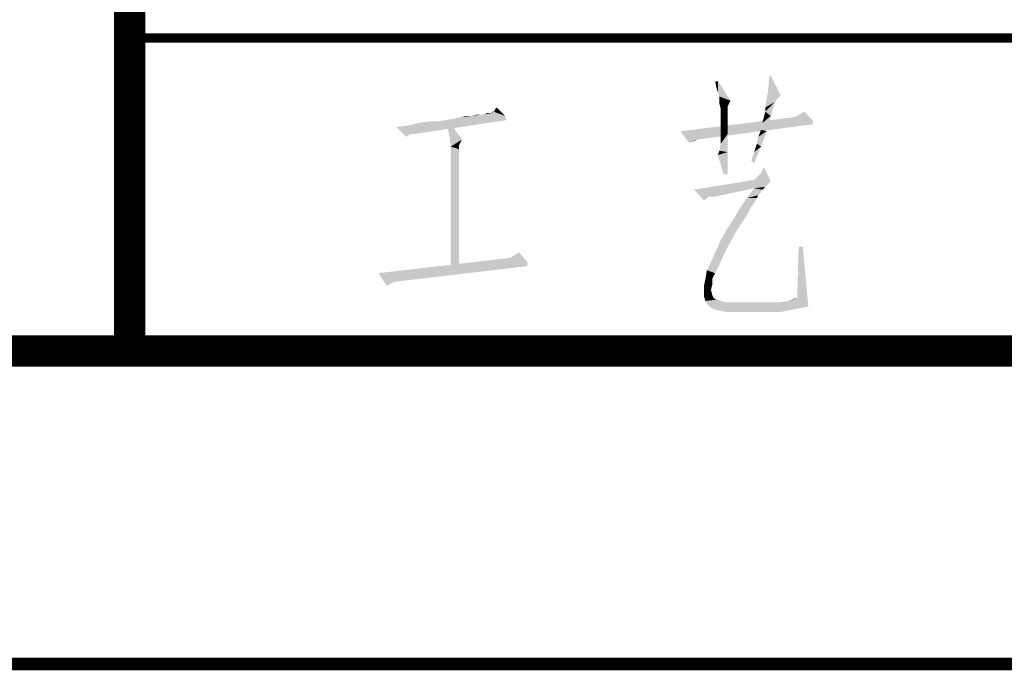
# Model space of a CAD drawing. Header units: millimetres. Extents: x 0 to 420, y 0 to 297.
# Tile 10 of 27: x 233 to 249, y 0 to 10. Entities that reach past the tile are written whole.
import ezdxf

# ---------------------------------------------------------------- set-up
doc = ezdxf.new("R2010")
doc.units = ezdxf.units.MM
doc.header["$LTSCALE"] = 23.1
doc.layers.get('0').update_dxf_attribs({"linetype": 'CONTINUOUS'})
doc.layers.add('GMA1347总成-02_DXF_FORMAT', color=7, linetype='CONTINUOUS')

msp = doc.modelspace()

# ---------------------------------------------------------------- linework, layer by layer
at = {"color": 1, "linetype": 'CONTINUOUS'}
for points in [[(244.395, 9.311), (244.373, 9.2), (244.35, 9.311)], [(244.395, 9.133), (244.373, 9.2), (244.395, 9.311)], [(244.417, 9.067), (244.395, 9.133), (244.395, 9.311)], [(244.417, 9.067), (244.395, 9.311), (244.595, 9)], [(245.239, 9.4), (245.195, 9.156), (245.217, 9.4)], [(245.195, 9.156), (245.239, 9.4), (245.395, 9.089)], [(245.395, 9.089), (245.15, 8.889), (245.195, 9.156)], [(244.595, 9), (244.417, 9.022), (244.417, 9.067)], [(244.595, 9), (244.417, 8.956), (244.417, 9.022)], [(244.417, 8.956), (244.595, 9), (244.55, 8.911)], [(245.395, 9.089), (245.306, 8.978), (245.15, 8.889)], [(245.15, 8.822), (245.15, 8.889), (245.306, 8.978)], [(245.15, 8.822), (245.306, 8.978), (245.239, 8.756)], [(240.817, 8.822), (240.773, 8.8), (240.795, 8.822)], [(240.995, 8.756), (240.773, 8.8), (240.817, 8.822)], [(240.817, 8.822), (240.839, 8.867), (240.861, 8.889)], [(240.817, 8.822), (240.861, 8.889), (240.995, 8.756)], [(244.55, 8.911), (244.439, 8.867), (244.417, 8.956)], [(244.439, 8.867), (244.55, 8.911), (244.55, 8.844)], [(244.55, 8.844), (244.439, 8.756), (244.439, 8.867)], [(244.55, 8.844), (244.55, 8.778), (244.439, 8.756)], [(245.239, 8.756), (245.128, 8.733), (245.15, 8.822)], [(245.661, 8.756), (245.773, 8.822), (245.906, 8.689)], [(239.261, 8.578), (239.439, 8.6), (241.017, 8.689)], [(239.484, 8.467), (239.261, 8.578), (241.017, 8.689)], [(239.439, 8.6), (239.617, 8.644), (241.017, 8.689)], [(239.484, 8.467), (241.017, 8.689), (239.55, 8.467)], [(239.617, 8.644), (239.906, 8.667), (241.017, 8.689)], [(239.906, 8.667), (239.617, 8.644), (239.773, 8.667)], [(241.017, 8.689), (239.906, 8.667), (240.039, 8.689)], [(240.039, 8.689), (240.173, 8.711), (240.995, 8.756)], [(240.039, 8.689), (240.995, 8.756), (241.017, 8.689)], [(240.106, 8.444), (240.061, 8.622), (240.106, 8.667)], [(240.106, 8.444), (240.106, 8.667), (240.306, 8.378)], [(240.173, 8.711), (240.284, 8.733), (240.995, 8.756)], [(240.461, 8.756), (240.995, 8.756), (240.284, 8.733)], [(240.461, 8.756), (240.284, 8.733), (240.373, 8.756)], [(240.617, 8.778), (240.661, 8.778), (240.461, 8.756)], [(240.617, 8.778), (240.461, 8.756), (240.55, 8.778)], [(240.995, 8.756), (240.461, 8.756), (240.661, 8.778)], [(240.75, 8.8), (240.773, 8.8), (240.661, 8.778)], [(240.75, 8.8), (240.661, 8.778), (240.706, 8.8)], [(240.995, 8.756), (240.661, 8.778), (240.773, 8.8)], [(245.906, 8.689), (243.795, 8.511), (245.595, 8.733)], [(245.906, 8.689), (245.906, 8.622), (243.795, 8.511)], [(244.439, 8.756), (244.55, 8.778), (244.55, 8.711)], [(244.55, 8.711), (244.439, 8.6), (244.439, 8.756)], [(244.439, 8.6), (244.55, 8.711), (244.55, 8.6)], [(245.084, 8.533), (245.106, 8.644), (245.239, 8.756)], [(245.084, 8.533), (245.239, 8.756), (245.173, 8.511)], [(245.106, 8.644), (245.128, 8.733), (245.239, 8.756)], [(245.906, 8.689), (245.595, 8.733), (245.661, 8.756)], [(239.484, 8.467), (239.417, 8.422), (239.261, 8.578)], [(243.795, 8.511), (245.906, 8.622), (244.061, 8.378)], [(244.061, 8.378), (243.928, 8.333), (243.795, 8.511)], [(244.55, 8.6), (244.55, 8.467), (244.439, 8.444)], [(244.55, 8.6), (244.439, 8.444), (244.439, 8.6)], [(245.017, 8.311), (245.039, 8.422), (245.173, 8.511)], [(245.017, 8.311), (245.173, 8.511), (245.084, 8.267)], [(245.173, 8.511), (245.039, 8.422), (245.084, 8.533)], [(240.306, 8.378), (240.128, 8.267), (240.106, 8.444)], [(240.306, 8.378), (240.261, 8.289), (240.128, 8.267)], [(244.061, 8.378), (244.017, 8.356), (243.928, 8.333)], [(244.417, 8.2), (244.439, 8.311), (244.55, 8.467)], [(244.417, 8.2), (244.55, 8.467), (244.55, 8.178)], [(244.439, 8.311), (244.439, 8.444), (244.55, 8.467)], [(240.128, 8.267), (240.261, 8.289), (240.261, 8.222)], [(240.261, 8.222), (240.128, 6.311), (240.128, 8.267)], [(240.261, 8.222), (240.261, 8.178), (240.128, 6.311)], [(240.261, 8.178), (240.261, 8.133), (240.128, 6.311)], [(244.55, 8.178), (244.395, 8.133), (244.417, 8.2)], [(244.484, 7.822), (244.395, 8.133), (244.55, 8.178)], [(244.484, 7.822), (244.55, 8.178), (244.55, 7.822)], [(244.928, 8.044), (244.973, 8.178), (245.084, 8.267)], [(244.928, 8.044), (245.084, 8.267), (244.973, 8)], [(245.084, 8.267), (244.973, 8.178), (245.017, 8.311)], [(240.261, 8.133), (240.261, 8.089), (240.128, 6.311)], [(240.261, 8.089), (240.261, 8.022), (240.128, 6.311)], [(240.261, 8.022), (240.261, 7.933), (240.128, 6.311)], [(240.261, 7.933), (240.261, 7.844), (240.128, 6.311)], [(245.084, 7.844), (245.128, 7.933), (245.239, 7.711)], [(240.261, 7.844), (240.261, 7.733), (240.128, 6.311)], [(240.261, 7.733), (240.261, 7.6), (240.128, 6.311)], [(245.239, 7.711), (244.017, 7.578), (244.973, 7.733)], [(245.239, 7.711), (245.195, 7.667), (244.017, 7.578)], [(245.239, 7.711), (244.973, 7.733), (244.995, 7.756)], [(245.239, 7.711), (244.995, 7.756), (245.039, 7.8)], [(245.239, 7.711), (245.039, 7.8), (245.084, 7.844)], [(240.261, 7.6), (240.261, 7.467), (240.128, 6.311)], [(245.195, 7.667), (245.15, 7.622), (244.017, 7.578)], [(245.15, 7.622), (244.973, 7.6), (244.017, 7.578)], [(244.261, 7.467), (244.017, 7.578), (244.973, 7.6)], [(244.017, 7.578), (244.261, 7.467), (244.217, 7.444)], [(244.217, 7.444), (244.173, 7.4), (244.017, 7.578)], [(244.306, 7.467), (244.261, 7.467), (244.973, 7.6)], [(244.306, 7.467), (244.973, 7.6), (244.35, 7.467)], [(245.106, 7.578), (244.861, 7.444), (244.973, 7.6)], [(245.106, 7.578), (245.084, 7.556), (244.861, 7.444)], [(245.084, 7.556), (245.084, 7.533), (244.861, 7.444)], [(244.973, 7.6), (245.15, 7.622), (245.106, 7.578)], [(240.261, 7.467), (240.261, 7.311), (240.128, 6.311)], [(245.017, 7.444), (244.995, 7.4), (244.75, 7.289)], [(245.017, 7.444), (244.75, 7.289), (244.861, 7.444)], [(244.995, 7.4), (244.95, 7.333), (244.75, 7.289)], [(245.084, 7.533), (245.061, 7.511), (244.861, 7.444)], [(245.061, 7.511), (245.039, 7.489), (244.861, 7.444)], [(244.861, 7.444), (245.039, 7.489), (245.017, 7.444)], [(240.261, 7.311), (240.261, 7.133), (240.128, 6.311)], [(244.906, 7.267), (244.661, 7.133), (244.75, 7.289)], [(244.906, 7.267), (244.861, 7.178), (244.661, 7.133)], [(244.75, 7.289), (244.95, 7.333), (244.906, 7.267)], [(240.261, 7.133), (240.261, 6.956), (240.128, 6.311)], [(244.506, 6.889), (244.573, 7), (244.861, 7.178)], [(244.506, 6.889), (244.861, 7.178), (244.661, 6.867)], [(244.573, 7), (244.661, 7.133), (244.861, 7.178)], [(240.261, 6.956), (240.261, 6.756), (240.128, 6.311)], [(244.35, 6.578), (244.395, 6.667), (244.661, 6.867)], [(244.35, 6.578), (244.661, 6.867), (244.484, 6.533)], [(244.395, 6.667), (244.439, 6.778), (244.661, 6.867)], [(244.661, 6.867), (244.439, 6.778), (244.506, 6.889)], [(240.261, 6.756), (240.261, 6.533), (240.128, 6.311)], [(245.75, 6.667), (245.661, 5.844), (245.684, 6.667)], [(245.661, 5.844), (245.75, 6.667), (245.839, 5.711)], [(241.35, 6.422), (238.973, 6.244), (241.084, 6.489)], [(240.128, 6.311), (240.261, 6.533), (240.261, 6.311)], [(241.35, 6.422), (241.084, 6.489), (241.15, 6.533)], [(241.15, 6.533), (241.217, 6.578), (241.35, 6.422)], [(244.484, 6.533), (244.284, 6.422), (244.35, 6.578)], [(244.284, 6.422), (244.484, 6.533), (244.417, 6.378)], [(241.35, 6.422), (241.35, 6.356), (238.973, 6.244)], [(238.973, 6.244), (241.35, 6.356), (239.261, 6.111)], [(244.417, 6.378), (244.217, 6.289), (244.284, 6.422)], [(244.217, 6.289), (244.417, 6.378), (244.35, 6.244)], [(238.973, 6.244), (239.261, 6.111), (239.195, 6.089)], [(239.195, 6.089), (239.106, 6.044), (238.973, 6.244)], [(244.306, 6.156), (244.306, 6.067), (244.173, 6.044)], [(244.306, 6.156), (244.173, 6.044), (244.195, 6.156)], [(244.35, 6.244), (244.195, 6.156), (244.217, 6.289)], [(244.195, 6.156), (244.35, 6.244), (244.306, 6.156)], [(244.173, 6.044), (244.306, 6.067), (244.284, 5.978)], [(244.284, 5.978), (244.173, 5.956), (244.173, 6.044)], [(244.173, 5.956), (244.284, 5.978), (244.306, 5.889)], [(244.306, 5.889), (244.173, 5.867), (244.173, 5.956)], [(244.173, 5.867), (244.306, 5.889), (244.328, 5.844)], [(244.328, 5.844), (244.195, 5.8), (244.173, 5.867)], [(244.328, 5.844), (244.373, 5.822), (244.195, 5.8)], [(244.195, 5.8), (244.373, 5.822), (244.439, 5.8)], [(245.506, 5.8), (245.573, 5.822), (245.661, 5.844)], [(245.839, 5.711), (245.506, 5.8), (245.661, 5.844)], [(245.661, 5.844), (245.573, 5.822), (245.639, 5.844)], [(244.439, 5.8), (244.217, 5.756), (244.195, 5.8)], [(244.439, 5.8), (244.528, 5.778), (244.217, 5.756)], [(244.528, 5.778), (245.395, 5.778), (244.217, 5.756)], [(244.261, 5.711), (244.217, 5.756), (245.395, 5.778)], [(245.839, 5.711), (244.261, 5.711), (245.395, 5.778)], [(245.839, 5.711), (244.328, 5.667), (244.261, 5.711)], [(244.328, 5.667), (245.839, 5.711), (245.617, 5.667)], [(245.617, 5.667), (244.417, 5.644), (244.328, 5.667)], [(244.528, 5.622), (244.417, 5.644), (245.617, 5.667)], [(244.528, 5.622), (245.617, 5.667), (245.373, 5.622)], [(245.839, 5.711), (245.395, 5.778), (245.506, 5.8)]]:
    msp.add_solid(points, dxfattribs=at)
at = {"layer": 'GMA1347总成-02_DXF_FORMAT', "color": 7, "linetype": 'CONTINUOUS', "const_width": 0.5}
for points in [[(235, 4.75), (235, 50.25)], [(24.75, 5), (415.25, 5)]]:
    msp.add_lwpolyline(points, dxfattribs=at)
at = {"layer": 'GMA1347总成-02_DXF_FORMAT', "color": 1, "linetype": 'CONTINUOUS'}
for points, const_width in [([(235, 10), (295, 10)], 0.15), ([(-0.1, 0), (420, 0)], 0.2)]:
    msp.add_lwpolyline(points, dxfattribs=dict(at, const_width=const_width))

doc.saveas('drawing.dxf')
